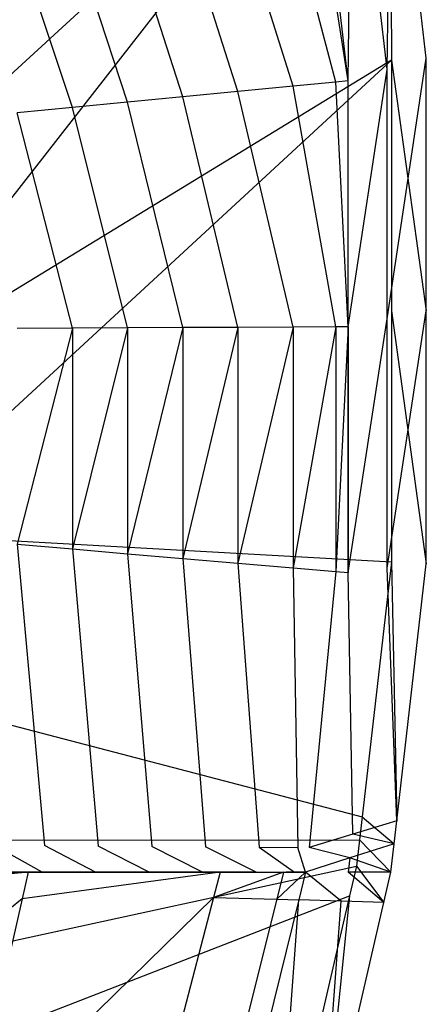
# Model space of a CAD drawing. Extents: x 0 to 0.54, y -0.45 to 0.
# Tile 35 of 38: x 0.501 to 0.54, y -0.292 to -0.197. Entities that reach past the tile are written whole.
import ezdxf

# ---------------------------------------------------------------- set-up
doc = ezdxf.new("R2010")
doc.units = 0
doc.layers.add('L3_WT_416055_0___REPLACEMTFOREM', color=7, linetype='CONTINUOUS')

msp = doc.modelspace()

# ---------------------------------------------------------------- linework, layer by layer
at = {"layer": 'L3_WT_416055_0___REPLACEMTFOREM', "color": 8}
for points, invisible_edges in [([(0.483905, -0.216661, 0.166747), (0.526554, -0.142437, 0.166747), (0.476003, -0.19161, 0.166747), (0.483905, -0.216661, 0.166747)], 13), ([(0.526554, -0.142437, 0.166747), (0.483905, -0.216661, 0.166747), (0.533231, -0.171197, 0.166747), (0.526554, -0.142437, 0.166747)], 14), ([(0.536566, -0.170609, 0.149142), (0.536215, -0.201602, 0.149142), (0.532829, -0.172134, 0.149142), (0.536566, -0.170609, 0.149142)], 13), ([(0.53662, -0.200693, 0.166747), (0.536566, -0.170609, 0.166747), (0.533231, -0.171197, 0.166747), (0.53662, -0.200693, 0.166747)], 13), ([(0.536215, -0.201602, 0.149142), (0.536566, -0.170609, 0.149142), (0.54, -0.200496, 0.149142), (0.536215, -0.201602, 0.149142)], 14), ([(0.536566, -0.170609, 0.149142), (0.54, -0.200496, 0.152757), (0.54, -0.200496, 0.149142), (0.536566, -0.170609, 0.149142)], 13), ([(0.54, -0.200496, 0.152757), (0.536566, -0.170609, 0.149142), (0.536566, -0.170609, 0.152757), (0.54, -0.200496, 0.152757)], 14), ([(0.536566, -0.170609, 0.166747), (0.53662, -0.200693, 0.166747), (0.54, -0.200496, 0.166747), (0.536566, -0.170609, 0.166747)], 14), ([(0.536566, -0.170609, 0.163604), (0.54, -0.200496, 0.166747), (0.54, -0.200496, 0.163604), (0.536566, -0.170609, 0.163604)], 13), ([(0.54, -0.200496, 0.166747), (0.536566, -0.170609, 0.163604), (0.536566, -0.170609, 0.166747), (0.54, -0.200496, 0.166747)], 14), ([(0.536566, -0.170609, 0.152757), (0.54, -0.200496, 0.163604), (0.54, -0.200496, 0.152757), (0.536566, -0.170609, 0.152757)], 13), ([(0.54, -0.200496, 0.163604), (0.536566, -0.170609, 0.152757), (0.536566, -0.170609, 0.163604), (0.54, -0.200496, 0.163604)], 14), ([(0.486105, -0.231557, 0.166747), (0.533231, -0.171197, 0.166747), (0.483905, -0.216661, 0.166747), (0.486105, -0.231557, 0.166747)], 13), ([(0.533231, -0.171197, 0.166747), (0.486105, -0.231557, 0.166747), (0.53662, -0.200693, 0.166747), (0.533231, -0.171197, 0.166747)], 14), ([(0.532829, -0.172134, 0.149142), (0.532429, -0.202708, 0.149142), (0.529092, -0.173659, 0.149142), (0.532829, -0.172134, 0.149142)], 13), ([(0.532429, -0.202708, 0.149142), (0.532829, -0.172134, 0.149142), (0.536215, -0.201602, 0.149142), (0.532429, -0.202708, 0.149142)], 14), ([(0.532429, -0.202708, 0.149142), (0.527915, -0.173906, 0.145403), (0.529092, -0.173659, 0.149142), (0.532429, -0.202708, 0.149142)], 14), ([(0.531237, -0.202823, 0.145403), (0.523813, -0.174766, 0.13237), (0.527915, -0.173906, 0.145403), (0.531237, -0.202823, 0.145403)], 14), ([(0.527915, -0.173906, 0.145403), (0.532429, -0.202708, 0.149142), (0.531237, -0.202823, 0.145403), (0.527915, -0.173906, 0.145403)], 13), ([(0.527083, -0.203223, 0.13237), (0.518534, -0.175873, 0.115598), (0.523813, -0.174766, 0.13237), (0.527083, -0.203223, 0.13237)], 14), ([(0.523813, -0.174766, 0.13237), (0.531237, -0.202823, 0.145403), (0.527083, -0.203223, 0.13237), (0.523813, -0.174766, 0.13237)], 13), ([(0.521736, -0.203738, 0.115598), (0.513255, -0.176979, 0.098826), (0.518534, -0.175873, 0.115598), (0.521736, -0.203738, 0.115598)], 14), ([(0.518534, -0.175873, 0.115598), (0.527083, -0.203223, 0.13237), (0.521736, -0.203738, 0.115598), (0.518534, -0.175873, 0.115598)], 13), ([(0.516389, -0.204253, 0.098826), (0.507977, -0.178086, 0.082054), (0.513255, -0.176979, 0.098826), (0.516389, -0.204253, 0.098826)], 14), ([(0.513255, -0.176979, 0.098826), (0.521736, -0.203738, 0.115598), (0.516389, -0.204253, 0.098826), (0.513255, -0.176979, 0.098826)], 13), ([(0.511042, -0.204767, 0.082054), (0.502698, -0.179193, 0.065282), (0.507977, -0.178086, 0.082054), (0.511042, -0.204767, 0.082054)], 14), ([(0.507977, -0.178086, 0.082054), (0.516389, -0.204253, 0.098826), (0.511042, -0.204767, 0.082054), (0.507977, -0.178086, 0.082054)], 13), ([(0.505695, -0.205282, 0.065282), (0.497419, -0.1803, 0.048509), (0.502698, -0.179193, 0.065282), (0.505695, -0.205282, 0.065282)], 14), ([(0.502698, -0.179193, 0.065282), (0.511042, -0.204767, 0.082054), (0.505695, -0.205282, 0.065282), (0.502698, -0.179193, 0.065282)], 13), ([(0.497419, -0.1803, 0.048509), (0.505695, -0.205282, 0.065282), (0.500349, -0.205797, 0.048509), (0.497419, -0.1803, 0.048509)], 13), ([(0.48697, -0.246526, 0.166747), (0.53662, -0.200693, 0.166747), (0.486105, -0.231557, 0.166747), (0.48697, -0.246526, 0.166747)], 13), ([(0.53662, -0.200693, 0.166747), (0.48697, -0.246526, 0.166747), (0.53662, -0.225, 0.166747), (0.53662, -0.200693, 0.166747)], 14), ([(0.54, -0.200496, 0.149142), (0.536215, -0.225763, 0.149142), (0.536215, -0.201602, 0.149142), (0.54, -0.200496, 0.149142)], 13), ([(0.536215, -0.225763, 0.149142), (0.54, -0.200496, 0.149142), (0.54, -0.225, 0.149142), (0.536215, -0.225763, 0.149142)], 14), ([(0.53662, -0.200693, 0.166747), (0.54, -0.225, 0.166747), (0.54, -0.200496, 0.166747), (0.53662, -0.200693, 0.166747)], 14), ([(0.54, -0.225, 0.166747), (0.53662, -0.200693, 0.166747), (0.53662, -0.225, 0.166747), (0.54, -0.225, 0.166747)], 13), ([(0.54, -0.200496, 0.149142), (0.54, -0.225, 0.152757), (0.54, -0.225, 0.149142), (0.54, -0.200496, 0.149142)], 13), ([(0.54, -0.225, 0.152757), (0.54, -0.200496, 0.149142), (0.54, -0.200496, 0.152757), (0.54, -0.225, 0.152757)], 14), ([(0.54, -0.200496, 0.163604), (0.54, -0.225, 0.166747), (0.54, -0.225, 0.163604), (0.54, -0.200496, 0.163604)], 13), ([(0.54, -0.225, 0.166747), (0.54, -0.200496, 0.163604), (0.54, -0.200496, 0.166747), (0.54, -0.225, 0.166747)], 14), ([(0.54, -0.200496, 0.152757), (0.54, -0.225, 0.163604), (0.54, -0.225, 0.152757), (0.54, -0.200496, 0.152757)], 13), ([(0.54, -0.225, 0.163604), (0.54, -0.200496, 0.152757), (0.54, -0.200496, 0.163604), (0.54, -0.225, 0.163604)], 14), ([(0.536215, -0.201602, 0.149142), (0.53243, -0.226525, 0.149142), (0.532429, -0.202708, 0.149142), (0.536215, -0.201602, 0.149142)], 13), ([(0.53243, -0.226525, 0.149142), (0.536215, -0.201602, 0.149142), (0.536215, -0.225763, 0.149142), (0.53243, -0.226525, 0.149142)], 14), ([(0.527083, -0.226555, 0.13237), (0.521736, -0.203738, 0.115598), (0.527083, -0.203223, 0.13237), (0.527083, -0.226555, 0.13237)], 14), ([(0.531237, -0.226532, 0.145403), (0.527083, -0.203223, 0.13237), (0.531237, -0.202823, 0.145403), (0.531237, -0.226532, 0.145403)], 14), ([(0.527083, -0.203223, 0.13237), (0.531237, -0.226532, 0.145403), (0.527083, -0.226555, 0.13237), (0.527083, -0.203223, 0.13237)], 13), ([(0.53243, -0.226525, 0.149142), (0.531237, -0.202823, 0.145403), (0.532429, -0.202708, 0.149142), (0.53243, -0.226525, 0.149142)], 14), ([(0.531237, -0.202823, 0.145403), (0.53243, -0.226525, 0.149142), (0.531237, -0.226532, 0.145403), (0.531237, -0.202823, 0.145403)], 13), ([(0.521736, -0.226584, 0.115598), (0.516389, -0.204253, 0.098826), (0.521736, -0.203738, 0.115598), (0.521736, -0.226584, 0.115598)], 14), ([(0.521736, -0.203738, 0.115598), (0.527083, -0.226555, 0.13237), (0.521736, -0.226584, 0.115598), (0.521736, -0.203738, 0.115598)], 13), ([(0.511042, -0.226644, 0.082054), (0.505695, -0.205282, 0.065282), (0.511042, -0.204767, 0.082054), (0.511042, -0.226644, 0.082054)], 14), ([(0.516389, -0.226614, 0.098826), (0.511042, -0.204767, 0.082054), (0.516389, -0.204253, 0.098826), (0.516389, -0.226614, 0.098826)], 14), ([(0.511042, -0.204767, 0.082054), (0.516389, -0.226614, 0.098826), (0.511042, -0.226644, 0.082054), (0.511042, -0.204767, 0.082054)], 13), ([(0.516389, -0.204253, 0.098826), (0.521736, -0.226584, 0.115598), (0.516389, -0.226614, 0.098826), (0.516389, -0.204253, 0.098826)], 13), ([(0.505695, -0.226673, 0.065282), (0.500349, -0.205797, 0.048509), (0.505695, -0.205282, 0.065282), (0.505695, -0.226673, 0.065282)], 14), ([(0.500349, -0.205797, 0.048509), (0.505695, -0.226673, 0.065282), (0.500349, -0.226703, 0.048509), (0.500349, -0.205797, 0.048509)], 13), ([(0.505695, -0.205282, 0.065282), (0.511042, -0.226644, 0.082054), (0.505695, -0.226673, 0.065282), (0.505695, -0.205282, 0.065282)], 13), ([(0.48697, -0.246526, 0.166747), (0.53662, -0.249307, 0.166747), (0.53662, -0.225, 0.166747), (0.48697, -0.246526, 0.166747)], 14), ([(0.54, -0.225, 0.149142), (0.536215, -0.249923, 0.149142), (0.536215, -0.225763, 0.149142), (0.54, -0.225, 0.149142)], 13), ([(0.536215, -0.249923, 0.149142), (0.54, -0.225, 0.149142), (0.54, -0.249504, 0.149142), (0.536215, -0.249923, 0.149142)], 14), ([(0.54, -0.249504, 0.166747), (0.53662, -0.225, 0.166747), (0.53662, -0.249307, 0.166747), (0.54, -0.249504, 0.166747)], 13), ([(0.53662, -0.225, 0.166747), (0.54, -0.249504, 0.166747), (0.54, -0.225, 0.166747), (0.53662, -0.225, 0.166747)], 14), ([(0.54, -0.225, 0.149142), (0.54, -0.249504, 0.152757), (0.54, -0.249504, 0.149142), (0.54, -0.225, 0.149142)], 13), ([(0.54, -0.249504, 0.152757), (0.54, -0.225, 0.149142), (0.54, -0.225, 0.152757), (0.54, -0.249504, 0.152757)], 14), ([(0.54, -0.225, 0.163604), (0.54, -0.249504, 0.166747), (0.54, -0.249504, 0.163604), (0.54, -0.225, 0.163604)], 13), ([(0.54, -0.249504, 0.166747), (0.54, -0.225, 0.163604), (0.54, -0.225, 0.166747), (0.54, -0.249504, 0.166747)], 14), ([(0.54, -0.225, 0.152757), (0.54, -0.249504, 0.163604), (0.54, -0.249504, 0.152757), (0.54, -0.225, 0.152757)], 13), ([(0.54, -0.249504, 0.163604), (0.54, -0.225, 0.152757), (0.54, -0.225, 0.163604), (0.54, -0.249504, 0.163604)], 14), ([(0.536215, -0.225763, 0.149142), (0.53243, -0.250342, 0.149142), (0.53243, -0.226525, 0.149142), (0.536215, -0.225763, 0.149142)], 13), ([(0.53243, -0.250342, 0.149142), (0.536215, -0.225763, 0.149142), (0.536215, -0.249923, 0.149142), (0.53243, -0.250342, 0.149142)], 14), ([(0.500349, -0.247608, 0.048509), (0.505695, -0.226673, 0.065282), (0.505695, -0.248064, 0.065282), (0.500349, -0.247608, 0.048509)], 13), ([(0.505695, -0.226673, 0.065282), (0.500349, -0.247608, 0.048509), (0.500349, -0.226703, 0.048509), (0.505695, -0.226673, 0.065282)], 14), ([(0.505695, -0.248064, 0.065282), (0.511042, -0.226644, 0.082054), (0.511042, -0.24852, 0.082054), (0.505695, -0.248064, 0.065282)], 13), ([(0.511042, -0.226644, 0.082054), (0.505695, -0.248064, 0.065282), (0.505695, -0.226673, 0.065282), (0.511042, -0.226644, 0.082054)], 14), ([(0.511042, -0.24852, 0.082054), (0.516389, -0.226614, 0.098826), (0.516389, -0.248975, 0.098826), (0.511042, -0.24852, 0.082054)], 13), ([(0.516389, -0.226614, 0.098826), (0.511042, -0.24852, 0.082054), (0.511042, -0.226644, 0.082054), (0.516389, -0.226614, 0.098826)], 14), ([(0.516389, -0.248975, 0.098826), (0.521736, -0.226584, 0.115598), (0.521736, -0.249431, 0.115598), (0.516389, -0.248975, 0.098826)], 13), ([(0.521736, -0.226584, 0.115598), (0.516389, -0.248975, 0.098826), (0.516389, -0.226614, 0.098826), (0.521736, -0.226584, 0.115598)], 14), ([(0.521736, -0.249431, 0.115598), (0.527083, -0.226555, 0.13237), (0.527083, -0.249887, 0.13237), (0.521736, -0.249431, 0.115598)], 13), ([(0.527083, -0.226555, 0.13237), (0.521736, -0.249431, 0.115598), (0.521736, -0.226584, 0.115598), (0.527083, -0.226555, 0.13237)], 14), ([(0.527083, -0.249887, 0.13237), (0.531237, -0.226532, 0.145403), (0.531237, -0.250241, 0.145403), (0.527083, -0.249887, 0.13237)], 13), ([(0.531237, -0.226532, 0.145403), (0.527083, -0.249887, 0.13237), (0.527083, -0.226555, 0.13237), (0.531237, -0.226532, 0.145403)], 14), ([(0.531237, -0.250241, 0.145403), (0.53243, -0.226525, 0.149142), (0.53243, -0.250342, 0.149142), (0.531237, -0.250241, 0.145403)], 13), ([(0.53243, -0.226525, 0.149142), (0.531237, -0.250241, 0.145403), (0.531237, -0.226532, 0.145403), (0.53243, -0.226525, 0.149142)], 14), ([(0.53662, -0.249307, 0.166747), (0.48697, -0.246526, 0.166747), (0.485898, -0.261531, 0.166747), (0.53662, -0.249307, 0.166747)], 13), ([(0.500349, -0.247608, 0.048509), (0.503009, -0.276817, 0.065282), (0.498121, -0.276779, 0.049506), (0.500349, -0.247608, 0.048509)], 14), ([(0.500349, -0.247608, 0.048509), (0.505695, -0.248064, 0.065282), (0.503009, -0.276817, 0.065282), (0.500349, -0.247608, 0.048509)], 14), ([(0.505695, -0.248064, 0.065282), (0.508204, -0.276854, 0.082054), (0.503009, -0.276817, 0.065282), (0.505695, -0.248064, 0.065282)], 14), ([(0.505695, -0.248064, 0.065282), (0.511042, -0.24852, 0.082054), (0.508204, -0.276854, 0.082054), (0.505695, -0.248064, 0.065282)], 14), ([(0.511042, -0.24852, 0.082054), (0.5134, -0.276892, 0.098826), (0.508204, -0.276854, 0.082054), (0.511042, -0.24852, 0.082054)], 14), ([(0.511042, -0.24852, 0.082054), (0.516389, -0.248975, 0.098826), (0.5134, -0.276892, 0.098826), (0.511042, -0.24852, 0.082054)], 14), ([(0.516389, -0.248975, 0.098826), (0.518596, -0.276929, 0.115598), (0.5134, -0.276892, 0.098826), (0.516389, -0.248975, 0.098826)], 14), ([(0.516389, -0.248975, 0.098826), (0.521736, -0.249431, 0.115598), (0.518596, -0.276929, 0.115598), (0.516389, -0.248975, 0.098826)], 14), ([(0.485898, -0.261531, 0.166747), (0.533779, -0.274031, 0.166747), (0.53662, -0.249307, 0.166747), (0.485898, -0.261531, 0.166747)], 14), ([(0.521736, -0.249431, 0.115598), (0.523791, -0.276967, 0.13237), (0.518596, -0.276929, 0.115598), (0.521736, -0.249431, 0.115598)], 14), ([(0.521736, -0.249431, 0.115598), (0.527083, -0.249887, 0.13237), (0.523791, -0.276967, 0.13237), (0.521736, -0.249431, 0.115598)], 14), ([(0.527083, -0.249887, 0.13237), (0.527557, -0.276996, 0.145403), (0.523791, -0.276967, 0.13237), (0.527083, -0.249887, 0.13237)], 14), ([(0.527083, -0.249887, 0.13237), (0.531237, -0.250241, 0.145403), (0.527557, -0.276996, 0.145403), (0.527083, -0.249887, 0.13237)], 14), ([(0.532888, -0.275706, 0.149142), (0.53243, -0.250342, 0.149142), (0.536215, -0.249923, 0.149142), (0.532888, -0.275706, 0.149142)], 14), ([(0.536215, -0.249923, 0.149142), (0.537139, -0.274408, 0.149142), (0.532888, -0.275706, 0.149142), (0.536215, -0.249923, 0.149142)], 13), ([(0.537139, -0.274408, 0.166747), (0.53662, -0.249307, 0.166747), (0.533779, -0.274031, 0.166747), (0.537139, -0.274408, 0.166747)], 13), ([(0.537139, -0.274408, 0.149142), (0.536215, -0.249923, 0.149142), (0.54, -0.249504, 0.149142), (0.537139, -0.274408, 0.149142)], 14), ([(0.53662, -0.249307, 0.166747), (0.537139, -0.274408, 0.166747), (0.54, -0.249504, 0.166747), (0.53662, -0.249307, 0.166747)], 14), ([(0.54, -0.249504, 0.149142), (0.537139, -0.274408, 0.152757), (0.537139, -0.274408, 0.149142), (0.54, -0.249504, 0.149142)], 13), ([(0.537139, -0.274408, 0.152757), (0.54, -0.249504, 0.149142), (0.54, -0.249504, 0.152757), (0.537139, -0.274408, 0.152757)], 14), ([(0.54, -0.249504, 0.163604), (0.537139, -0.274408, 0.166747), (0.537139, -0.274408, 0.163604), (0.54, -0.249504, 0.163604)], 13), ([(0.537139, -0.274408, 0.166747), (0.54, -0.249504, 0.163604), (0.54, -0.249504, 0.166747), (0.537139, -0.274408, 0.166747)], 14), ([(0.54, -0.249504, 0.152757), (0.537139, -0.274408, 0.163604), (0.537139, -0.274408, 0.152757), (0.54, -0.249504, 0.152757)], 13), ([(0.537139, -0.274408, 0.163604), (0.54, -0.249504, 0.152757), (0.54, -0.249504, 0.163604), (0.537139, -0.274408, 0.163604)], 14), ([(0.531237, -0.250241, 0.145403), (0.528638, -0.277004, 0.149142), (0.527557, -0.276996, 0.145403), (0.531237, -0.250241, 0.145403)], 14), ([(0.531237, -0.250241, 0.145403), (0.53243, -0.250342, 0.149142), (0.528638, -0.277004, 0.149142), (0.531237, -0.250241, 0.145403)], 14), ([(0.53243, -0.250342, 0.149142), (0.532888, -0.275706, 0.149142), (0.528638, -0.277004, 0.149142), (0.53243, -0.250342, 0.149142)], 13), ([(0.533779, -0.274031, 0.166747), (0.485898, -0.261531, 0.166747), (0.483226, -0.276323, 0.166747), (0.533779, -0.274031, 0.166747)], 13), ([(0.483226, -0.276323, 0.166747), (0.533525, -0.276244, 0.166747), (0.533779, -0.274031, 0.166747), (0.483226, -0.276323, 0.166747)], 14), ([(0.536883, -0.276637, 0.149142), (0.532888, -0.275706, 0.149142), (0.537139, -0.274408, 0.149142), (0.536883, -0.276637, 0.149142)], 14), ([(0.536883, -0.276637, 0.166747), (0.533779, -0.274031, 0.166747), (0.533525, -0.276244, 0.166747), (0.536883, -0.276637, 0.166747)], 13), ([(0.533779, -0.274031, 0.166747), (0.536883, -0.276637, 0.166747), (0.537139, -0.274408, 0.166747), (0.533779, -0.274031, 0.166747)], 14), ([(0.537139, -0.274408, 0.163604), (0.536883, -0.276637, 0.166747), (0.536883, -0.276637, 0.163604), (0.537139, -0.274408, 0.163604)], 13), ([(0.536883, -0.276637, 0.166747), (0.537139, -0.274408, 0.163604), (0.537139, -0.274408, 0.166747), (0.536883, -0.276637, 0.166747)], 14), ([(0.537139, -0.274408, 0.152757), (0.536883, -0.276637, 0.163604), (0.536883, -0.276637, 0.152757), (0.537139, -0.274408, 0.152757)], 13), ([(0.536883, -0.276637, 0.163604), (0.537139, -0.274408, 0.152757), (0.537139, -0.274408, 0.163604), (0.536883, -0.276637, 0.163604)], 14), ([(0.537139, -0.274408, 0.149142), (0.536883, -0.276637, 0.152757), (0.536883, -0.276637, 0.149142), (0.537139, -0.274408, 0.149142)], 13), ([(0.536883, -0.276637, 0.152757), (0.537139, -0.274408, 0.149142), (0.537139, -0.274408, 0.152757), (0.536883, -0.276637, 0.152757)], 14), ([(0.53259, -0.278014, 0.149142), (0.528638, -0.277004, 0.149142), (0.532888, -0.275706, 0.149142), (0.53259, -0.278014, 0.149142)], 14), ([(0.532888, -0.275706, 0.149142), (0.536883, -0.276637, 0.149142), (0.53259, -0.278014, 0.149142), (0.532888, -0.275706, 0.149142)], 13), ([(0.478764, -0.29065, 0.166747), (0.533231, -0.278803, 0.166747), (0.533525, -0.276244, 0.166747), (0.478764, -0.29065, 0.166747)], 14), ([(0.533525, -0.276244, 0.166747), (0.483226, -0.276323, 0.166747), (0.478764, -0.29065, 0.166747), (0.533525, -0.276244, 0.166747)], 13), ([(0.536566, -0.279391, 0.149142), (0.53259, -0.278014, 0.149142), (0.536883, -0.276637, 0.149142), (0.536566, -0.279391, 0.149142)], 14), ([(0.536566, -0.279391, 0.166747), (0.533525, -0.276244, 0.166747), (0.533231, -0.278803, 0.166747), (0.536566, -0.279391, 0.166747)], 13), ([(0.533525, -0.276244, 0.166747), (0.536566, -0.279391, 0.166747), (0.536883, -0.276637, 0.166747), (0.533525, -0.276244, 0.166747)], 14), ([(0.536883, -0.276637, 0.163604), (0.536566, -0.279391, 0.166747), (0.536566, -0.279391, 0.163604), (0.536883, -0.276637, 0.163604)], 13), ([(0.536566, -0.279391, 0.166747), (0.536883, -0.276637, 0.163604), (0.536883, -0.276637, 0.166747), (0.536566, -0.279391, 0.166747)], 14), ([(0.536883, -0.276637, 0.152757), (0.536566, -0.279391, 0.163604), (0.536566, -0.279391, 0.152757), (0.536883, -0.276637, 0.152757)], 13), ([(0.536566, -0.279391, 0.163604), (0.536883, -0.276637, 0.152757), (0.536883, -0.276637, 0.163604), (0.536566, -0.279391, 0.163604)], 14), ([(0.536883, -0.276637, 0.149142), (0.536566, -0.279391, 0.152757), (0.536566, -0.279391, 0.149142), (0.536883, -0.276637, 0.149142)], 13), ([(0.536566, -0.279391, 0.152757), (0.536883, -0.276637, 0.149142), (0.536883, -0.276637, 0.152757), (0.536566, -0.279391, 0.152757)], 14), ([(0.498121, -0.276779, 0.049506), (0.502768, -0.279391, 0.065282), (0.497921, -0.279391, 0.049595), (0.498121, -0.276779, 0.049506)], 13), ([(0.502768, -0.279391, 0.065282), (0.498121, -0.276779, 0.049506), (0.503009, -0.276817, 0.065282), (0.502768, -0.279391, 0.065282)], 14), ([(0.503009, -0.276817, 0.065282), (0.50795, -0.279391, 0.082054), (0.502768, -0.279391, 0.065282), (0.503009, -0.276817, 0.065282)], 13), ([(0.50795, -0.279391, 0.082054), (0.503009, -0.276817, 0.065282), (0.508204, -0.276854, 0.082054), (0.50795, -0.279391, 0.082054)], 14), ([(0.508204, -0.276854, 0.082054), (0.513132, -0.279391, 0.098826), (0.50795, -0.279391, 0.082054), (0.508204, -0.276854, 0.082054)], 13), ([(0.513132, -0.279391, 0.098826), (0.508204, -0.276854, 0.082054), (0.5134, -0.276892, 0.098826), (0.513132, -0.279391, 0.098826)], 14), ([(0.5134, -0.276892, 0.098826), (0.518315, -0.279391, 0.115598), (0.513132, -0.279391, 0.098826), (0.5134, -0.276892, 0.098826)], 13), ([(0.518315, -0.279391, 0.115598), (0.5134, -0.276892, 0.098826), (0.518596, -0.276929, 0.115598), (0.518315, -0.279391, 0.115598)], 14), ([(0.518596, -0.276929, 0.115598), (0.523497, -0.279391, 0.13237), (0.518315, -0.279391, 0.115598), (0.518596, -0.276929, 0.115598)], 13), ([(0.523497, -0.279391, 0.13237), (0.518596, -0.276929, 0.115598), (0.523791, -0.276967, 0.13237), (0.523497, -0.279391, 0.13237)], 14), ([(0.523791, -0.276967, 0.13237), (0.527228, -0.279391, 0.145403), (0.523497, -0.279391, 0.13237), (0.523791, -0.276967, 0.13237)], 14), ([(0.523791, -0.276967, 0.13237), (0.527557, -0.276996, 0.145403), (0.527228, -0.279391, 0.145403), (0.523791, -0.276967, 0.13237)], 14), ([(0.527557, -0.276996, 0.145403), (0.528298, -0.279391, 0.149142), (0.527228, -0.279391, 0.145403), (0.527557, -0.276996, 0.145403)], 13), ([(0.528298, -0.279391, 0.149142), (0.527557, -0.276996, 0.145403), (0.528638, -0.277004, 0.149142), (0.528298, -0.279391, 0.149142)], 14), ([(0.528638, -0.277004, 0.149142), (0.53259, -0.278014, 0.149142), (0.528298, -0.279391, 0.149142), (0.528638, -0.277004, 0.149142)], 13), ([(0.53259, -0.278014, 0.149142), (0.532432, -0.279391, 0.149142), (0.528298, -0.279391, 0.149142), (0.53259, -0.278014, 0.149142)], 14), ([(0.53259, -0.278014, 0.149142), (0.536566, -0.279391, 0.149142), (0.532432, -0.279391, 0.149142), (0.53259, -0.278014, 0.149142)], 13), ([(0.502465, -0.279391, 0.065375), (0.442704, -0.279391, 0.054461), (0.400867, -0.279391, 0.038449), (0.502465, -0.279391, 0.065375)], 13), ([(0.400867, -0.279391, 0.038449), (0.497619, -0.279391, 0.049688), (0.502465, -0.279391, 0.065375), (0.400867, -0.279391, 0.038449)], 14), ([(0.442704, -0.279391, 0.054461), (0.502465, -0.279391, 0.065375), (0.507648, -0.279391, 0.082147), (0.442704, -0.279391, 0.054461)], 14), ([(0.507648, -0.279391, 0.082147), (0.469875, -0.279391, 0.070497), (0.442704, -0.279391, 0.054461), (0.507648, -0.279391, 0.082147)], 13), ([(0.501427, -0.279391, 0.104226), (0.500835, -0.281984, 0.104226), (0.469166, -0.282558, 0.070747), (0.501427, -0.279391, 0.104226)], 14), ([(0.501427, -0.279391, 0.104226), (0.469166, -0.282558, 0.070747), (0.469676, -0.279391, 0.070747), (0.501427, -0.279391, 0.104226)], 14), ([(0.501684, -0.279391, 0.104038), (0.469676, -0.279391, 0.070747), (0.469875, -0.279391, 0.070497), (0.501684, -0.279391, 0.104038)], 13), ([(0.469676, -0.279391, 0.070747), (0.501684, -0.279391, 0.104038), (0.501427, -0.279391, 0.104226), (0.469676, -0.279391, 0.070747)], 14), ([(0.469875, -0.279391, 0.070497), (0.507648, -0.279391, 0.082147), (0.51283, -0.279391, 0.098919), (0.469875, -0.279391, 0.070497)], 14), ([(0.51283, -0.279391, 0.098919), (0.501684, -0.279391, 0.104038), (0.469875, -0.279391, 0.070497), (0.51283, -0.279391, 0.098919)], 13), ([(0.533231, -0.278803, 0.166747), (0.478764, -0.29065, 0.166747), (0.473356, -0.304632, 0.166747), (0.533231, -0.278803, 0.166747)], 13), ([(0.473356, -0.304632, 0.166747), (0.532559, -0.281697, 0.166747), (0.533231, -0.278803, 0.166747), (0.473356, -0.304632, 0.166747)], 14), ([(0.502768, -0.279391, 0.065282), (0.497619, -0.279391, 0.049688), (0.497921, -0.279391, 0.049595), (0.502768, -0.279391, 0.065282)], 13), ([(0.497619, -0.279391, 0.049688), (0.502768, -0.279391, 0.065282), (0.502465, -0.279391, 0.065375), (0.497619, -0.279391, 0.049688)], 14), ([(0.52003, -0.279391, 0.137705), (0.519391, -0.281834, 0.137705), (0.500835, -0.281984, 0.104226), (0.52003, -0.279391, 0.137705)], 14), ([(0.52003, -0.279391, 0.137705), (0.500835, -0.281984, 0.104226), (0.501427, -0.279391, 0.104226), (0.52003, -0.279391, 0.137705)], 14), ([(0.520298, -0.279391, 0.137535), (0.501427, -0.279391, 0.104226), (0.501684, -0.279391, 0.104038), (0.520298, -0.279391, 0.137535)], 13), ([(0.501427, -0.279391, 0.104226), (0.520298, -0.279391, 0.137535), (0.52003, -0.279391, 0.137705), (0.501427, -0.279391, 0.104226)], 14), ([(0.518012, -0.279391, 0.115691), (0.520298, -0.279391, 0.137535), (0.501684, -0.279391, 0.104038), (0.518012, -0.279391, 0.115691)], 13), ([(0.501684, -0.279391, 0.104038), (0.51283, -0.279391, 0.098919), (0.518012, -0.279391, 0.115691), (0.501684, -0.279391, 0.104038)], 14), ([(0.50795, -0.279391, 0.082054), (0.502465, -0.279391, 0.065375), (0.502768, -0.279391, 0.065282), (0.50795, -0.279391, 0.082054)], 13), ([(0.502465, -0.279391, 0.065375), (0.50795, -0.279391, 0.082054), (0.507648, -0.279391, 0.082147), (0.502465, -0.279391, 0.065375)], 14), ([(0.513132, -0.279391, 0.098826), (0.507648, -0.279391, 0.082147), (0.50795, -0.279391, 0.082054), (0.513132, -0.279391, 0.098826)], 13), ([(0.507648, -0.279391, 0.082147), (0.513132, -0.279391, 0.098826), (0.51283, -0.279391, 0.098919), (0.507648, -0.279391, 0.082147)], 14), ([(0.518315, -0.279391, 0.115598), (0.51283, -0.279391, 0.098919), (0.513132, -0.279391, 0.098826), (0.518315, -0.279391, 0.115598)], 13), ([(0.51283, -0.279391, 0.098919), (0.518315, -0.279391, 0.115598), (0.518012, -0.279391, 0.115691), (0.51283, -0.279391, 0.098919)], 14), ([(0.520298, -0.279391, 0.137535), (0.518012, -0.279391, 0.115691), (0.523193, -0.279391, 0.13246), (0.520298, -0.279391, 0.137535)], 14), ([(0.523497, -0.279391, 0.13237), (0.518012, -0.279391, 0.115691), (0.518315, -0.279391, 0.115598), (0.523497, -0.279391, 0.13237)], 13), ([(0.518012, -0.279391, 0.115691), (0.523497, -0.279391, 0.13237), (0.523193, -0.279391, 0.13246), (0.518012, -0.279391, 0.115691)], 14), ([(0.526155, -0.279391, 0.146178), (0.525501, -0.282016, 0.146178), (0.519391, -0.281834, 0.137705), (0.526155, -0.279391, 0.146178)], 14), ([(0.526155, -0.279391, 0.146178), (0.519391, -0.281834, 0.137705), (0.52003, -0.279391, 0.137705), (0.526155, -0.279391, 0.146178)], 14), ([(0.526412, -0.279391, 0.145992), (0.52003, -0.279391, 0.137705), (0.520298, -0.279391, 0.137535), (0.526412, -0.279391, 0.145992)], 13), ([(0.52003, -0.279391, 0.137705), (0.526412, -0.279391, 0.145992), (0.526155, -0.279391, 0.146178), (0.52003, -0.279391, 0.137705)], 14), ([(0.526923, -0.279391, 0.14549), (0.520298, -0.279391, 0.137535), (0.523193, -0.279391, 0.13246), (0.526923, -0.279391, 0.14549)], 13), ([(0.520298, -0.279391, 0.137535), (0.526923, -0.279391, 0.14549), (0.526412, -0.279391, 0.145992), (0.520298, -0.279391, 0.137535)], 14), ([(0.527228, -0.279391, 0.145403), (0.523193, -0.279391, 0.13246), (0.523497, -0.279391, 0.13237), (0.527228, -0.279391, 0.145403)], 13), ([(0.523193, -0.279391, 0.13246), (0.527228, -0.279391, 0.145403), (0.526923, -0.279391, 0.14549), (0.523193, -0.279391, 0.13246)], 14), ([(0.525501, -0.282016, 0.146178), (0.528298, -0.279391, 0.149142), (0.527638, -0.28208, 0.149142), (0.525501, -0.282016, 0.146178)], 13), ([(0.528298, -0.279391, 0.149142), (0.525501, -0.282016, 0.146178), (0.526155, -0.279391, 0.146178), (0.528298, -0.279391, 0.149142)], 14), ([(0.527497, -0.279391, 0.147493), (0.526155, -0.279391, 0.146178), (0.526412, -0.279391, 0.145992), (0.527497, -0.279391, 0.147493)], 13), ([(0.526155, -0.279391, 0.146178), (0.527497, -0.279391, 0.147493), (0.528298, -0.279391, 0.149142), (0.526155, -0.279391, 0.146178)], 14), ([(0.527497, -0.279391, 0.147493), (0.526412, -0.279391, 0.145992), (0.526923, -0.279391, 0.14549), (0.527497, -0.279391, 0.147493)], 14), ([(0.528298, -0.279391, 0.149142), (0.526923, -0.279391, 0.14549), (0.527228, -0.279391, 0.145403), (0.528298, -0.279391, 0.149142)], 13), ([(0.526923, -0.279391, 0.14549), (0.528298, -0.279391, 0.149142), (0.527497, -0.279391, 0.147493), (0.526923, -0.279391, 0.14549)], 14), ([(0.528298, -0.279391, 0.149142), (0.531761, -0.282203, 0.149142), (0.527638, -0.28208, 0.149142), (0.528298, -0.279391, 0.149142)], 13), ([(0.531761, -0.282203, 0.149142), (0.528298, -0.279391, 0.149142), (0.532432, -0.279391, 0.149142), (0.531761, -0.282203, 0.149142)], 14), ([(0.532432, -0.279391, 0.149142), (0.535885, -0.282326, 0.149142), (0.531761, -0.282203, 0.149142), (0.532432, -0.279391, 0.149142)], 13), ([(0.535885, -0.282326, 0.149142), (0.532432, -0.279391, 0.149142), (0.536566, -0.279391, 0.149142), (0.535885, -0.282326, 0.149142)], 14), ([(0.535885, -0.282326, 0.166747), (0.533231, -0.278803, 0.166747), (0.532559, -0.281697, 0.166747), (0.535885, -0.282326, 0.166747)], 13), ([(0.533231, -0.278803, 0.166747), (0.535885, -0.282326, 0.166747), (0.536566, -0.279391, 0.166747), (0.533231, -0.278803, 0.166747)], 14), ([(0.536566, -0.279391, 0.149142), (0.535885, -0.282326, 0.152757), (0.535885, -0.282326, 0.149142), (0.536566, -0.279391, 0.149142)], 13), ([(0.535885, -0.282326, 0.152757), (0.536566, -0.279391, 0.149142), (0.536566, -0.279391, 0.152757), (0.535885, -0.282326, 0.152757)], 14), ([(0.536566, -0.279391, 0.163604), (0.535885, -0.282326, 0.166747), (0.535885, -0.282326, 0.163604), (0.536566, -0.279391, 0.163604)], 13), ([(0.535885, -0.282326, 0.166747), (0.536566, -0.279391, 0.163604), (0.536566, -0.279391, 0.166747), (0.535885, -0.282326, 0.166747)], 14), ([(0.536566, -0.279391, 0.152757), (0.535885, -0.282326, 0.163604), (0.535885, -0.282326, 0.152757), (0.536566, -0.279391, 0.152757)], 13), ([(0.535885, -0.282326, 0.163604), (0.536566, -0.279391, 0.152757), (0.536566, -0.279391, 0.163604), (0.535885, -0.282326, 0.163604)], 14), ([(0.500835, -0.281984, 0.104226), (0.495547, -0.30516, 0.104226), (0.464603, -0.310864, 0.070747), (0.500835, -0.281984, 0.104226)], 14), ([(0.500835, -0.281984, 0.104226), (0.464603, -0.310864, 0.070747), (0.469166, -0.282558, 0.070747), (0.500835, -0.281984, 0.104226)], 14), ([(0.467058, -0.318245, 0.166747), (0.526554, -0.307563, 0.166747), (0.532559, -0.281697, 0.166747), (0.467058, -0.318245, 0.166747)], 14), ([(0.532559, -0.281697, 0.166747), (0.473356, -0.304632, 0.166747), (0.467058, -0.318245, 0.166747), (0.532559, -0.281697, 0.166747)], 13), ([(0.519391, -0.281834, 0.137705), (0.513678, -0.303671, 0.137705), (0.495547, -0.30516, 0.104226), (0.519391, -0.281834, 0.137705)], 14), ([(0.519391, -0.281834, 0.137705), (0.495547, -0.30516, 0.104226), (0.500835, -0.281984, 0.104226), (0.519391, -0.281834, 0.137705)], 14), ([(0.519391, -0.281834, 0.137705), (0.525501, -0.282016, 0.146178), (0.513678, -0.303671, 0.137705), (0.519391, -0.281834, 0.137705)], 14), ([(0.525501, -0.282016, 0.146178), (0.519648, -0.305482, 0.146178), (0.513678, -0.303671, 0.137705), (0.525501, -0.282016, 0.146178)], 14), ([(0.525501, -0.282016, 0.146178), (0.527638, -0.28208, 0.149142), (0.519648, -0.305482, 0.146178), (0.525501, -0.282016, 0.146178)], 14), ([(0.527638, -0.28208, 0.149142), (0.521736, -0.306116, 0.149142), (0.519648, -0.305482, 0.146178), (0.527638, -0.28208, 0.149142)], 14), ([(0.527638, -0.28208, 0.149142), (0.525765, -0.307339, 0.149142), (0.521736, -0.306116, 0.149142), (0.527638, -0.28208, 0.149142)], 13), ([(0.525765, -0.307339, 0.149142), (0.527638, -0.28208, 0.149142), (0.531761, -0.282203, 0.149142), (0.525765, -0.307339, 0.149142)], 14), ([(0.531761, -0.282203, 0.149142), (0.529794, -0.308562, 0.149142), (0.525765, -0.307339, 0.149142), (0.531761, -0.282203, 0.149142)], 13), ([(0.529794, -0.308562, 0.166747), (0.532559, -0.281697, 0.166747), (0.526554, -0.307563, 0.166747), (0.529794, -0.308562, 0.166747)], 13), ([(0.532559, -0.281697, 0.166747), (0.529794, -0.308562, 0.166747), (0.535885, -0.282326, 0.166747), (0.532559, -0.281697, 0.166747)], 14), ([(0.529794, -0.308562, 0.149142), (0.531761, -0.282203, 0.149142), (0.535885, -0.282326, 0.149142), (0.529794, -0.308562, 0.149142)], 14), ([(0.535885, -0.282326, 0.149142), (0.529794, -0.308562, 0.152757), (0.529794, -0.308562, 0.149142), (0.535885, -0.282326, 0.149142)], 13), ([(0.529794, -0.308562, 0.152757), (0.535885, -0.282326, 0.149142), (0.535885, -0.282326, 0.152757), (0.529794, -0.308562, 0.152757)], 14), ([(0.535885, -0.282326, 0.163604), (0.529794, -0.308562, 0.166747), (0.529794, -0.308562, 0.163604), (0.535885, -0.282326, 0.163604)], 13), ([(0.529794, -0.308562, 0.166747), (0.535885, -0.282326, 0.163604), (0.535885, -0.282326, 0.166747), (0.529794, -0.308562, 0.166747)], 14), ([(0.535885, -0.282326, 0.152757), (0.529794, -0.308562, 0.163604), (0.529794, -0.308562, 0.152757), (0.535885, -0.282326, 0.152757)], 13), ([(0.529794, -0.308562, 0.163604), (0.535885, -0.282326, 0.152757), (0.535885, -0.282326, 0.163604), (0.529794, -0.308562, 0.163604)], 14)]:
    msp.add_3dface(points, dxfattribs=dict(at, invisible_edges=invisible_edges))

doc.saveas('drawing.dxf')
